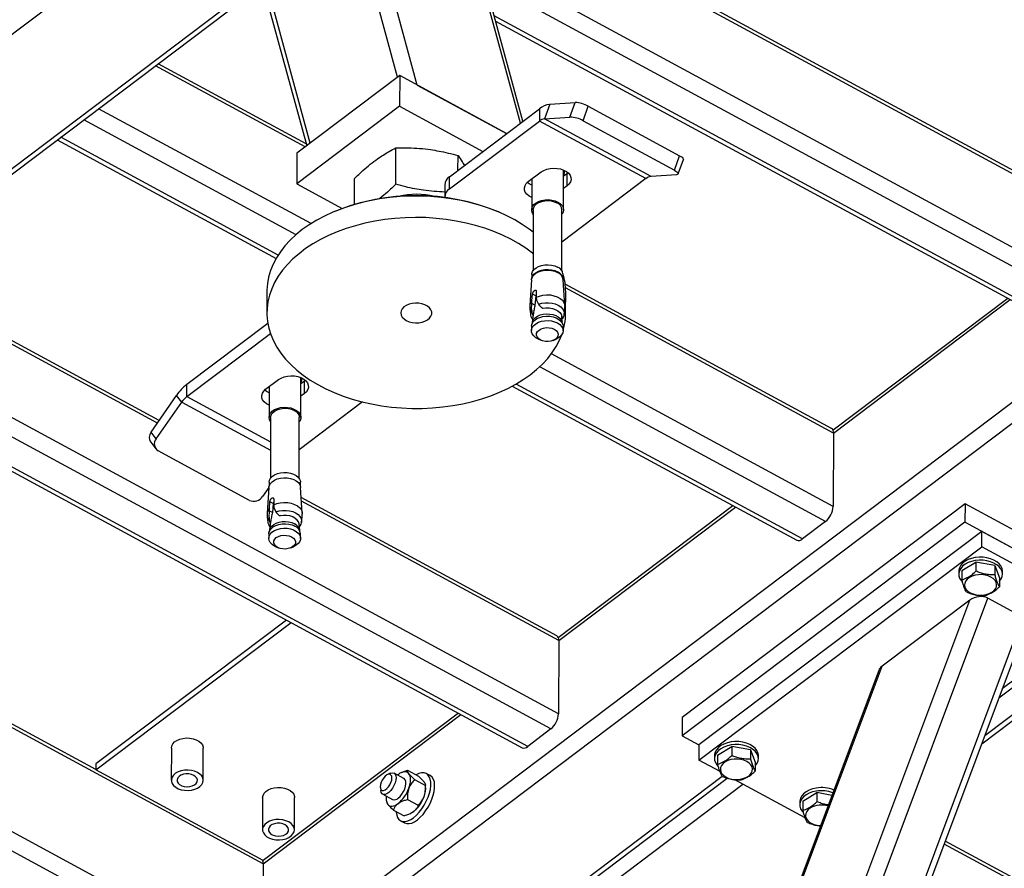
# Model space of a CAD drawing. Header units: millimetres. Extents: x 0 to 841, y 0 to 594.
# Tile 133 of 190: x 734 to 748, y 310 to 322. Entities that reach past the tile are written whole.
import ezdxf

# ---------------------------------------------------------------- set-up
doc = ezdxf.new("R2010")
doc.units = ezdxf.units.MM
doc.layers.add('TRAIT-FORT', color=4, linetype='Continuous', lineweight=25)

msp = doc.modelspace()

# ---------------------------------------------------------------- linework, layer by layer
at = {"layer": 'TRAIT-FORT', "color": 4, "linetype": 'Continuous', "lineweight": 25}
for p, q in [((740.913, 320.328), (738.578, 328.894)), ((740.949, 320.356), (738.615, 328.921)), ((739.434, 320.874), (737.475, 328.06)), ((739.152, 320.989), (737.267, 327.903)), ((735.963, 326.918), (737.848, 320.004)), ((737.898, 320.042), (736.013, 326.956)), ((737.219, 308.206), (758.788, 324.499)), ((737.995, 308.49), (759.02, 324.373)), ((722.821, 313.449), (736.764, 323.982)), ((749.346, 318.857), (740.863, 323.453)), ((749.317, 318.925), (740.895, 323.488)), ((749.343, 317.803), (740.311, 322.696)), ((723.256, 311.852), (737.199, 322.385)), ((749.232, 317.588), (740.4, 322.373)), ((723.275, 311.783), (737.218, 322.316)), ((748.9, 317.337), (740.537, 321.868)), ((740.557, 321.794), (748.819, 317.318)), ((747.532, 311.421), (761.141, 321.702)), ((747.575, 311.538), (761.082, 321.74)), ((737.825, 319.987), (735.676, 321.151)), ((737.841, 320.03), (735.716, 321.181)), ((739.181, 321.011), (737.706, 319.897)), ((739.181, 321.011), (739.179, 320.572)), ((740.715, 320.179), (739.181, 321.011)), ((739.434, 320.874), (740.715, 320.179)), ((739.179, 320.572), (737.704, 319.457)), ((739.179, 320.572), (740.376, 319.923)), ((741.333, 320.599), (741.259, 320.392)), ((741.333, 320.599), (741.698, 320.624)), ((741.624, 320.416), (741.698, 320.624)), ((741.812, 320.362), (741.887, 320.57)), ((741.887, 320.57), (743.196, 319.861)), ((737.909, 318.886), (734.862, 320.536)), ((739.895, 319.56), (741.186, 320.535)), ((741.186, 320.535), (741.186, 320.359)), ((741.259, 320.392), (741.624, 320.416)), ((737.694, 318.727), (734.65, 320.376)), ((739.895, 319.384), (741.186, 320.359)), ((742.713, 319.532), (741.186, 320.359)), ((742.787, 319.564), (741.259, 320.392)), ((741.812, 320.362), (743.122, 319.653)), ((737.438, 318.435), (734.318, 320.125)), ((734.269, 320.089), (737.409, 318.388)), ((739.125, 319.452), (739.127, 319.973)), ((737.706, 319.897), (737.704, 319.457)), ((740.017, 319.652), (740.018, 319.862)), ((743.122, 319.653), (743.196, 319.861)), ((743.177, 319.6), (743.251, 319.808)), ((739.895, 319.384), (739.895, 319.56)), ((741.026, 319.489), (741.211, 319.628)), ((741.532, 319.084), (741.533, 319.656)), ((741.533, 319.647), (741.537, 319.654)), ((741.582, 319.603), (741.533, 319.566)), ((741.597, 319.615), (741.582, 319.603)), ((741.582, 319.427), (741.582, 319.603)), ((743.151, 319.588), (742.787, 319.564)), ((737.704, 319.457), (738.357, 319.104)), ((738.532, 319.162), (738.533, 319.535)), ((739.828, 319.443), (739.827, 319.267)), ((741.076, 319.526), (741.075, 319.085)), ((742.713, 319.532), (741.508, 318.621)), ((741.582, 319.427), (741.533, 319.39)), ((738.249, 319.061), (738.234, 319.055)), ((740.612, 319.048), (740.597, 319.055)), ((741.097, 319.085), (741.095, 318.211)), ((741.507, 318.21), (741.509, 319.084)), ((735.704, 316.024), (731.735, 318.174)), ((735.73, 316.061), (731.774, 318.204)), ((741.076, 318.154), (741.076, 318.099)), ((741.516, 318.192), (741.507, 318.22)), ((741.525, 318.098), (741.525, 318.153)), ((741.073, 318.081), (741.047, 317.71)), ((741.552, 317.709), (741.528, 318.08)), ((745.376, 315.947), (741.556, 318.017)), ((737.277, 317.917), (737.276, 317.61)), ((741.079, 317.782), (741.087, 317.875)), ((741.136, 317.849), (741.087, 317.875)), ((741.141, 317.916), (741.141, 317.829)), ((745.405, 315.88), (741.561, 317.963)), ((741.562, 317.599), (741.563, 317.906)), ((741.074, 317.654), (741.079, 317.741)), ((741.079, 317.741), (741.079, 317.782)), ((741.122, 317.718), (741.079, 317.741)), ((741.136, 317.849), (741.122, 317.718)), ((741.141, 317.829), (741.145, 317.79)), ((741.145, 317.79), (741.173, 317.729)), ((747.905, 317.814), (745.398, 315.92)), ((745.405, 315.88), (747.939, 317.795)), ((741.094, 317.566), (741.087, 317.585)), ((741.087, 317.585), (741.096, 317.58)), ((741.096, 317.58), (741.094, 317.566)), ((741.216, 317.682), (741.234, 317.672)), ((741.23, 317.674), (741.233, 317.673)), ((741.234, 317.672), (741.232, 317.673)), ((741.461, 311.849), (730.921, 317.559)), ((736.127, 316.58), (737.289, 317.458)), ((741.085, 317.477), (741.075, 317.438)), ((741.092, 317.554), (741.083, 317.469)), ((741.094, 317.566), (741.092, 317.554)), ((741.514, 317.468), (741.506, 317.553)), ((741.509, 317.523), (741.511, 317.522)), ((741.523, 317.437), (741.512, 317.475)), ((741.35, 311.633), (730.708, 317.399)), ((736.127, 316.404), (737.327, 317.311)), ((741.072, 317.413), (741.071, 317.35)), ((741.526, 317.349), (741.526, 317.412)), ((741.018, 311.383), (730.376, 317.148)), ((741.172, 317.229), (741.212, 317.212)), ((741.385, 317.211), (741.424, 317.228)), ((730.328, 317.111), (740.937, 311.364)), ((745.402, 314.826), (741.358, 317.017)), ((745.291, 314.61), (741.192, 316.831)), ((737.258, 316.509), (737.443, 316.648)), ((737.764, 316.104), (737.765, 316.676)), ((737.765, 316.666), (737.769, 316.674)), ((737.814, 316.623), (737.765, 316.586)), ((737.829, 316.635), (737.814, 316.623)), ((737.814, 316.447), (737.814, 316.623)), ((744.959, 314.36), (740.854, 316.584)), ((736.127, 316.404), (736.127, 316.58)), ((737.308, 316.546), (737.307, 316.105)), ((737.814, 316.447), (737.765, 316.41)), ((740.796, 316.552), (744.878, 314.341)), ((735.614, 315.895), (735.98, 316.421)), ((735.687, 315.798), (736.053, 316.325)), ((736.053, 316.325), (735.98, 316.421)), ((736.053, 316.325), (737.328, 315.634)), ((736.127, 316.404), (737.328, 315.753)), ((738.648, 316.327), (737.74, 315.641)), ((737.329, 316.105), (737.327, 315.231)), ((737.739, 315.23), (737.741, 316.104)), ((735.687, 315.798), (735.614, 315.895)), ((745.405, 315.88), (745.402, 314.826)), ((735.609, 315.749), (735.683, 315.653)), ((737.026, 314.914), (735.717, 315.624)), ((737.308, 315.174), (737.308, 315.119)), ((737.757, 315.118), (737.757, 315.173)), ((737.305, 315.1), (737.215, 314.971)), ((737.305, 315.101), (737.279, 314.73)), ((737.784, 314.729), (737.76, 315.1)), ((737.223, 309.699), (727.494, 314.97)), ((734.822, 311.052), (727.534, 315)), ((737.311, 314.802), (737.319, 314.895)), ((737.368, 314.869), (737.319, 314.895)), ((737.373, 314.936), (737.373, 314.849)), ((741.435, 312.97), (737.769, 314.956)), ((741.464, 312.903), (737.773, 314.903)), ((737.306, 314.674), (737.311, 314.761)), ((737.311, 314.761), (737.311, 314.802)), ((737.354, 314.738), (737.311, 314.761)), ((737.368, 314.869), (737.354, 314.738)), ((737.373, 314.849), (737.377, 314.81)), ((737.377, 314.81), (737.405, 314.749)), ((743.963, 314.836), (741.457, 312.943)), ((741.464, 312.903), (743.998, 314.818)), ((747.292, 314.862), (743.235, 311.798)), ((747.292, 314.862), (747.291, 314.599)), ((748.296, 314.319), (747.292, 314.862)), ((737.319, 314.605), (737.328, 314.6)), ((737.326, 314.585), (737.319, 314.605)), ((737.448, 314.702), (737.466, 314.692)), ((737.461, 314.694), (737.465, 314.693)), ((737.466, 314.692), (737.464, 314.693)), ((745.291, 314.61), (744.959, 314.36)), ((737.317, 314.496), (737.307, 314.458)), ((737.324, 314.574), (737.315, 314.489)), ((737.324, 314.574), (737.326, 314.585)), ((737.328, 314.6), (737.326, 314.585)), ((737.746, 314.488), (737.738, 314.573)), ((737.741, 314.543), (737.743, 314.542)), ((737.755, 314.456), (737.744, 314.495)), ((747.291, 314.599), (743.235, 311.535)), ((747.531, 314.469), (743.475, 311.404)), ((748.295, 314.055), (747.291, 314.599)), ((747.531, 314.249), (747.531, 314.469)), ((749.277, 313.523), (747.531, 314.469)), ((737.304, 314.433), (737.303, 314.37)), ((737.758, 314.369), (737.758, 314.432)), ((737.404, 314.249), (737.444, 314.232)), ((737.617, 314.231), (737.656, 314.248)), ((743.474, 311.185), (747.531, 314.249)), ((749.277, 313.303), (747.531, 314.249)), ((737.219, 308.206), (726.341, 314.099)), ((737.108, 307.99), (726.195, 313.903)), ((747.202, 313.899), (747.202, 313.855)), ((747.247, 313.905), (747.246, 313.773)), ((747.247, 313.905), (747.449, 314.029)), ((747.449, 314.029), (747.449, 313.897)), ((747.718, 313.978), (747.449, 314.029)), ((747.718, 313.978), (747.718, 313.847)), ((747.718, 313.978), (747.785, 313.804)), ((747.83, 313.854), (747.83, 313.897)), ((747.785, 313.804), (747.785, 313.672)), ((741.905, 298.924), (747.36, 313.483)), ((742.081, 298.723), (747.621, 313.51)), ((747.36, 313.483), (746.102, 312.533)), ((748.123, 313.238), (747.621, 313.51)), ((737.555, 313.196), (734.822, 311.132)), ((742.583, 298.451), (748.123, 313.238)), ((734.822, 311.044), (737.622, 313.159)), ((742.674, 298.454), (748.172, 313.129)), ((747.778, 312.079), (748.92, 312.941)), ((741.464, 312.903), (741.461, 311.849)), ((748.727, 312.888), (747.826, 312.207)), ((741.476, 300.185), (746.102, 312.533)), ((746.054, 312.473), (741.472, 300.242)), ((740.023, 311.859), (737.223, 309.743)), ((737.223, 309.699), (740.057, 311.84)), ((743.235, 311.798), (743.235, 311.535)), ((741.35, 311.633), (741.018, 311.383)), ((743.235, 311.535), (743.475, 311.404)), ((735.905, 311.358), (735.904, 310.897)), ((736.361, 310.896), (736.362, 311.357)), ((743.475, 311.404), (743.474, 311.185)), ((743.743, 311.258), (743.946, 311.382)), ((743.946, 311.382), (743.945, 311.25)), ((744.215, 311.332), (743.946, 311.382)), ((743.698, 311.253), (743.698, 311.209)), ((743.743, 311.258), (743.743, 311.127)), ((744.215, 311.332), (744.215, 311.2)), ((744.215, 311.332), (744.282, 311.158)), ((744.327, 311.207), (744.327, 311.251)), ((734.822, 311.132), (734.822, 311.044)), ((743.778, 311.02), (743.474, 311.185)), ((744.282, 311.158), (744.282, 311.026)), ((737.223, 309.743), (734.822, 311.044)), ((739.043, 310.996), (739.004, 310.977)), ((739.242, 310.923), (739.1, 310.999)), ((739.162, 310.981), (739.151, 310.972)), ((739.206, 311.007), (739.2, 311.004)), ((739.295, 311.04), (739.449, 310.956)), ((739.479, 307.686), (743.808, 310.956)), ((739.617, 310.963), (739.563, 310.993)), ((738.904, 310.791), (738.909, 310.748)), ((739.395, 310.907), (739.549, 310.823)), ((739.501, 307.619), (743.879, 310.927)), ((739.552, 310.813), (739.55, 310.835)), ((739.741, 307.544), (744.106, 310.842)), ((745, 310.358), (743.991, 310.905)), ((737.215, 310.649), (737.213, 310.187)), ((738.937, 310.698), (739.079, 310.621)), ((744.966, 310.596), (745.168, 310.72)), ((745.168, 310.72), (745.168, 310.588)), ((745.383, 310.68), (745.168, 310.72)), ((737.671, 310.186), (737.672, 310.648)), ((738.987, 310.612), (738.99, 310.59)), ((739.293, 310.621), (739.447, 310.538)), ((744.921, 310.59), (744.921, 310.547)), ((744.966, 310.596), (744.965, 310.464)), ((739.091, 310.469), (739.245, 310.386)), ((739.334, 310.418), (739.34, 310.421)), ((739.195, 310.314), (739.25, 310.285)), ((757.888, 304.076), (746.992, 309.98)), ((757.859, 304.143), (747.008, 310.022)), ((737.222, 309.744), (737.216, 309.739)), ((737.223, 309.699), (737.219, 308.206))]:
    msp.add_line(p, q, dxfattribs=at)
at = {"layer": 'TRAIT-FORT', "color": 4, "linetype": 'Continuous', "lineweight": 25, "flags": 128}
for points in [[(743.196, 319.861), (743.216, 319.849), (743.232, 319.838), (743.243, 319.827), (743.25, 319.818), (743.251, 319.809), (743.251, 319.808)], [(741.211, 319.628), (741.247, 319.651), (741.291, 319.668), (741.338, 319.679), (741.389, 319.683), (741.439, 319.68), (741.488, 319.671), (741.533, 319.656), (741.572, 319.635), (741.603, 319.609), (741.625, 319.58), (741.637, 319.548), (741.639, 319.516), (741.63, 319.484), (741.61, 319.454), (741.582, 319.427)], [(743.122, 319.653), (743.142, 319.641), (743.158, 319.63), (743.169, 319.619), (743.176, 319.61), (743.177, 319.601), (743.174, 319.595), (743.165, 319.591), (743.151, 319.588)], [(741.075, 319.26), (741.037, 319.281), (741.006, 319.307), (740.983, 319.336), (740.971, 319.368), (740.97, 319.4), (740.979, 319.432), (740.998, 319.462), (741.026, 319.489)], [(741.076, 319.436), (741.037, 319.457), (741.012, 319.477)], [(741.097, 318.763), (741.041, 318.806), (740.94, 318.875), (740.832, 318.94), (740.718, 319), (740.597, 319.055), (740.471, 319.104), (740.339, 319.148), (740.204, 319.186), (740.064, 319.218), (739.922, 319.243), (739.777, 319.262), (739.63, 319.275), (739.482, 319.281), (739.335, 319.281), (739.187, 319.274), (739.041, 319.261), (738.896, 319.241), (738.754, 319.215), (738.615, 319.183), (738.48, 319.145), (738.349, 319.1), (738.224, 319.051), (738.104, 318.995), (737.99, 318.935), (737.884, 318.869), (737.784, 318.8), (737.693, 318.725), (737.609, 318.647), (737.535, 318.566), (737.469, 318.481), (737.412, 318.394), (737.365, 318.304), (737.328, 318.213), (737.301, 318.12), (737.284, 318.026), (737.277, 317.931), (737.277, 317.917)], [(741.097, 319.021), (741.087, 319.038), (741.076, 319.069), (741.076, 319.1), (741.086, 319.131), (741.107, 319.16), (741.137, 319.185), (741.174, 319.206), (741.218, 319.22), (741.266, 319.229), (741.315, 319.231), (741.364, 319.225), (741.41, 319.214), (741.451, 319.196)], [(741.097, 319.085), (741.098, 319.089), (741.104, 319.118), (741.12, 319.145), (741.146, 319.17), (741.179, 319.19), (741.219, 319.205), (741.263, 319.214), (741.309, 319.216), (741.355, 319.212), (741.398, 319.201), (741.436, 319.185)], [(741.451, 319.196), (741.485, 319.173), (741.51, 319.146), (741.526, 319.116), (741.532, 319.085), (741.527, 319.053), (741.511, 319.023), (741.509, 319.02)], [(739.992, 318.924), (739.849, 318.946), (739.703, 318.962), (739.556, 318.972), (739.408, 318.975), (739.26, 318.971), (739.113, 318.961), (738.967, 318.944), (738.824, 318.922), (738.683, 318.892), (738.546, 318.857), (738.413, 318.816), (738.285, 318.769), (738.162, 318.716), (738.046, 318.658), (737.935, 318.595), (737.832, 318.528), (737.737, 318.455), (737.649, 318.379), (737.57, 318.3), (737.5, 318.216), (737.439, 318.13), (737.387, 318.042), (737.345, 317.951), (737.313, 317.859), (737.291, 317.765), (737.279, 317.671), (737.277, 317.577), (737.285, 317.482), (737.304, 317.388), (737.333, 317.295), (737.371, 317.204), (737.42, 317.115), (737.478, 317.027), (737.545, 316.943), (737.621, 316.862), (737.706, 316.784), (737.798, 316.71), (737.899, 316.641), (738.007, 316.576), (738.121, 316.516), (738.242, 316.461), (738.368, 316.412), (738.5, 316.368), (738.636, 316.33), (738.775, 316.298), (738.918, 316.273), (739.062, 316.254), (739.209, 316.241), (739.357, 316.235), (739.505, 316.235), (739.652, 316.242), (739.799, 316.255), (739.943, 316.275), (740.085, 316.301), (740.224, 316.333), (740.359, 316.371), (740.49, 316.416), (740.615, 316.465), (740.735, 316.521), (740.849, 316.581), (740.955, 316.647), (741.055, 316.716), (741.146, 316.791), (741.23, 316.869), (741.305, 316.95), (741.37, 317.035), (741.427, 317.122), (741.474, 317.212), (741.506, 317.29)], [(741.096, 318.455), (741.087, 318.462), (740.991, 318.533), (740.886, 318.601), (740.775, 318.663), (740.657, 318.721), (740.534, 318.773), (740.405, 318.819), (740.271, 318.86), (740.134, 318.895), (739.992, 318.924)], [(741.076, 318.154), (741.078, 318.169), (741.088, 318.199), (741.108, 318.227), (741.137, 318.252), (741.174, 318.272), (741.217, 318.286), (741.264, 318.295), (741.312, 318.296), (741.36, 318.291), (741.405, 318.28), (741.445, 318.263)], [(741.073, 318.081), (741.074, 318.09), (741.085, 318.121), (741.105, 318.149), (741.135, 318.174), (741.172, 318.195), (741.216, 318.209), (741.263, 318.218), (741.312, 318.219), (741.361, 318.214), (741.406, 318.203), (741.447, 318.185)], [(741.079, 318.107), (741.088, 318.131), (741.108, 318.159), (741.137, 318.184), (741.174, 318.204), (741.217, 318.218), (741.264, 318.227), (741.312, 318.228), (741.36, 318.223), (741.405, 318.212), (741.445, 318.194)], [(741.141, 317.829), (741.186, 317.847), (741.236, 317.859), (741.289, 317.864), (741.343, 317.862), (741.394, 317.852), (741.441, 317.836), (741.482, 317.814), (741.515, 317.787), (741.538, 317.756), (741.55, 317.723), (741.552, 317.698)], [(739.276, 317.496), (739.316, 317.479), (739.36, 317.467), (739.408, 317.462), (739.456, 317.464), (739.502, 317.472), (739.544, 317.487), (739.581, 317.507), (739.61, 317.531), (739.63, 317.559), (739.64, 317.589), (739.64, 317.62), (739.63, 317.65), (739.609, 317.678), (739.58, 317.702), (739.543, 317.722), (739.501, 317.736), (739.455, 317.744), (739.407, 317.746), (739.359, 317.741), (739.315, 317.73), (739.275, 317.712), (739.242, 317.69), (739.217, 317.664), (739.202, 317.635), (739.197, 317.604), (739.202, 317.574), (739.218, 317.545), (739.243, 317.518), (739.276, 317.496)], [(741.173, 317.729), (741.219, 317.743), (741.268, 317.75), (741.318, 317.751), (741.368, 317.745), (741.414, 317.733), (741.456, 317.715), (741.491, 317.692), (741.517, 317.664), (741.535, 317.634), (741.542, 317.602), (741.54, 317.576)], [(741.085, 317.477), (741.087, 317.482), (741.102, 317.511), (741.126, 317.536), (741.158, 317.558), (741.197, 317.575), (741.24, 317.586), (741.287, 317.591), (741.333, 317.589), (741.378, 317.581), (741.42, 317.567), (741.456, 317.548), (741.484, 317.524), (741.504, 317.497), (741.512, 317.475)], [(741.234, 317.672), (741.28, 317.678), (741.327, 317.677), (741.373, 317.67), (741.414, 317.656), (741.45, 317.636), (741.478, 317.612), (741.497, 317.585), (741.506, 317.555), (741.506, 317.553)], [(741.072, 317.413), (741.077, 317.444), (741.092, 317.474), (741.118, 317.5), (741.151, 317.523), (741.192, 317.541), (741.237, 317.553), (741.286, 317.558), (741.335, 317.556), (741.382, 317.548), (741.426, 317.533), (741.463, 317.512), (741.493, 317.487), (741.514, 317.459), (741.525, 317.428), (741.526, 317.412)], [(741.172, 317.229), (741.172, 317.229), (741.134, 317.249), (741.104, 317.274), (741.084, 317.303), (741.073, 317.334), (741.073, 317.365), (741.083, 317.396), (741.104, 317.424), (741.133, 317.449), (741.171, 317.47), (741.214, 317.484), (741.261, 317.493), (741.31, 317.494), (741.359, 317.489), (741.404, 317.478), (741.445, 317.46), (741.445, 317.46)], [(741.445, 317.46), (741.479, 317.437), (741.504, 317.41), (741.52, 317.381), (741.526, 317.349), (741.521, 317.318), (741.505, 317.288), (741.48, 317.261), (741.446, 317.239), (741.424, 317.228)], [(741.198, 317.218), (741.171, 317.238), (741.152, 317.261), (741.143, 317.286), (741.145, 317.312), (741.158, 317.337), (741.18, 317.359), (741.21, 317.376), (741.246, 317.388), (741.285, 317.394), (741.326, 317.392), (741.365, 317.384), (741.399, 317.37), (741.426, 317.351), (741.445, 317.328), (741.454, 317.302), (741.452, 317.277), (741.439, 317.252), (741.417, 317.23), (741.387, 317.212), (741.351, 317.201), (741.312, 317.195), (741.271, 317.196), (741.232, 317.204), (741.198, 317.218)], [(737.443, 316.648), (737.479, 316.67), (737.523, 316.688), (737.57, 316.698), (737.621, 316.703), (737.671, 316.7), (737.72, 316.691), (737.765, 316.676), (737.804, 316.655), (737.835, 316.629), (737.857, 316.6), (737.869, 316.568), (737.871, 316.536), (737.862, 316.504), (737.842, 316.474), (737.814, 316.447)], [(737.307, 316.28), (737.269, 316.301), (737.238, 316.327), (737.215, 316.356), (737.203, 316.388), (737.202, 316.42), (737.211, 316.452), (737.23, 316.482), (737.258, 316.509)], [(737.307, 316.456), (737.269, 316.477), (737.244, 316.497)], [(737.329, 316.041), (737.328, 316.043), (737.312, 316.073), (737.307, 316.104), (737.312, 316.136), (737.327, 316.166), (737.353, 316.193), (737.387, 316.216), (737.428, 316.234), (737.473, 316.245), (737.522, 316.25), (737.572, 316.249), (737.619, 316.24), (737.663, 316.225), (737.701, 316.205), (737.731, 316.18), (737.752, 316.151), (737.762, 316.12), (737.762, 316.089), (737.752, 316.058), (737.741, 316.04)], [(737.329, 316.105), (737.329, 316.109), (737.336, 316.138), (737.352, 316.165), (737.378, 316.19), (737.411, 316.21), (737.451, 316.225), (737.495, 316.234), (737.541, 316.236), (737.587, 316.232), (737.63, 316.221), (737.668, 316.205), (737.7, 316.183), (737.723, 316.158), (737.737, 316.13), (737.741, 316.104)], [(737.308, 315.174), (737.314, 315.204), (737.329, 315.233), (737.354, 315.26), (737.387, 315.282), (737.427, 315.3), (737.472, 315.311), (737.52, 315.316), (737.568, 315.315), (737.615, 315.306), (737.658, 315.292), (737.695, 315.272), (737.725, 315.247), (737.745, 315.219), (737.756, 315.189), (737.757, 315.173)], [(737.305, 315.101), (737.31, 315.125), (737.326, 315.155), (737.351, 315.182), (737.385, 315.205), (737.425, 315.223), (737.471, 315.234), (737.52, 315.239), (737.569, 315.238), (737.616, 315.229), (737.66, 315.214), (737.697, 315.194), (737.727, 315.169), (737.748, 315.141), (737.758, 315.11), (737.76, 315.1)], [(737.373, 314.849), (737.418, 314.867), (737.468, 314.879), (737.521, 314.884), (737.574, 314.882), (737.626, 314.872), (737.673, 314.856), (737.714, 314.834), (737.747, 314.807), (737.77, 314.776), (737.782, 314.743), (737.784, 314.718)], [(737.405, 314.749), (737.451, 314.763), (737.5, 314.77), (737.55, 314.771), (737.6, 314.765), (737.646, 314.753), (737.688, 314.735), (737.723, 314.711), (737.749, 314.684), (737.767, 314.654), (737.774, 314.622), (737.772, 314.596)], [(737.317, 314.496), (737.325, 314.517), (737.345, 314.544), (737.373, 314.568), (737.409, 314.587), (737.45, 314.601), (737.495, 314.609), (737.542, 314.611), (737.588, 314.606), (737.632, 314.595), (737.671, 314.578)], [(737.738, 314.573), (737.738, 314.575), (737.729, 314.605), (737.71, 314.632), (737.682, 314.656), (737.646, 314.676), (737.605, 314.69), (737.559, 314.697), (737.512, 314.698), (737.466, 314.692)], [(737.404, 314.249), (737.384, 314.258), (737.35, 314.281), (737.325, 314.308), (737.309, 314.338), (737.303, 314.369), (737.309, 314.4), (737.324, 314.43), (737.349, 314.457), (737.383, 314.48), (737.424, 314.498), (737.469, 314.509), (737.518, 314.514), (737.567, 314.513), (737.614, 314.504), (737.658, 314.489), (737.695, 314.469), (737.725, 314.444), (737.746, 314.416), (737.756, 314.385), (737.756, 314.354), (737.746, 314.323), (737.726, 314.294), (737.696, 314.269), (737.659, 314.249), (737.656, 314.248)], [(737.304, 314.433), (737.305, 314.448), (737.315, 314.479), (737.336, 314.507), (737.365, 314.532), (737.403, 314.553), (737.446, 314.567), (737.493, 314.576), (737.542, 314.578), (737.591, 314.572), (737.637, 314.561), (737.677, 314.543)], [(737.631, 314.39), (737.658, 314.371), (737.677, 314.348), (737.686, 314.322), (737.684, 314.296), (737.671, 314.272), (737.649, 314.25), (737.619, 314.232), (737.583, 314.221), (737.543, 314.215), (737.503, 314.216), (737.464, 314.224), (737.43, 314.238), (737.403, 314.258), (737.384, 314.281), (737.375, 314.306), (737.377, 314.332), (737.39, 314.357), (737.411, 314.379), (737.442, 314.396), (737.478, 314.408), (737.517, 314.414), (737.558, 314.412), (737.597, 314.404), (737.631, 314.39)], [(747.439, 314.093), (747.386, 314.081), (747.337, 314.064), (747.294, 314.041), (747.258, 314.013), (747.23, 313.982), (747.211, 313.948), (747.202, 313.912), (747.202, 313.899)], [(747.439, 314.049), (747.386, 314.037), (747.337, 314.02), (747.293, 313.997), (747.257, 313.969), (747.23, 313.938), (747.211, 313.904), (747.202, 313.868), (747.204, 313.832), (747.215, 313.797), (747.236, 313.763), (747.25, 313.748)], [(747.83, 313.897), (747.83, 313.903), (747.824, 313.938), (747.808, 313.973), (747.782, 314.005), (747.748, 314.034), (747.706, 314.058), (747.658, 314.077), (747.606, 314.091), (747.551, 314.098), (747.495, 314.099), (747.439, 314.093)], [(747.785, 313.75), (747.789, 313.755), (747.813, 313.788), (747.826, 313.823), (747.83, 313.859), (747.824, 313.894), (747.807, 313.929), (747.782, 313.961), (747.748, 313.99), (747.706, 314.014), (747.658, 314.033), (747.606, 314.047), (747.551, 314.054), (747.494, 314.055), (747.439, 314.049)], [(747.356, 313.807), (747.325, 313.784), (747.302, 313.757), (747.288, 313.727), (747.285, 313.696), (747.291, 313.666), (747.308, 313.637), (747.333, 313.61), (747.367, 313.588), (747.407, 313.571), (747.451, 313.559), (747.499, 313.553), (747.547, 313.554), (747.594, 313.562), (747.637, 313.575), (747.675, 313.594), (747.706, 313.617), (747.729, 313.645), (747.743, 313.674), (747.746, 313.705), (747.74, 313.736), (747.723, 313.765), (747.698, 313.791), (747.664, 313.813), (747.624, 313.83), (747.58, 313.842), (747.532, 313.848), (747.484, 313.847), (747.437, 313.84), (747.394, 313.826), (747.356, 313.807)], [(735.905, 311.358), (735.91, 311.389), (735.926, 311.419), (735.951, 311.446), (735.985, 311.469), (736.026, 311.487), (736.072, 311.498), (736.121, 311.504), (736.17, 311.502), (736.218, 311.493), (736.261, 311.479), (736.299, 311.458), (736.329, 311.433), (736.35, 311.404), (736.361, 311.373), (736.362, 311.357)], [(743.936, 311.447), (743.882, 311.435), (743.834, 311.417), (743.79, 311.394), (743.754, 311.367), (743.726, 311.335), (743.708, 311.301), (743.699, 311.266), (743.698, 311.253)], [(743.936, 311.403), (743.882, 311.391), (743.833, 311.373), (743.79, 311.35), (743.754, 311.323), (743.726, 311.291), (743.708, 311.257), (743.699, 311.222), (743.7, 311.186), (743.712, 311.15), (743.733, 311.117), (743.747, 311.101)], [(744.327, 311.251), (744.327, 311.256), (744.321, 311.292), (744.304, 311.326), (744.279, 311.359), (744.245, 311.387), (744.203, 311.412), (744.155, 311.431), (744.103, 311.444), (744.048, 311.452), (743.991, 311.452), (743.936, 311.447)], [(744.282, 311.104), (744.286, 311.109), (744.309, 311.141), (744.323, 311.176), (744.327, 311.212), (744.32, 311.248), (744.304, 311.283), (744.279, 311.315), (744.244, 311.343), (744.203, 311.368), (744.155, 311.387), (744.103, 311.4), (744.048, 311.408), (743.991, 311.408), (743.936, 311.403)], [(743.853, 311.161), (743.821, 311.137), (743.799, 311.11), (743.785, 311.081), (743.782, 311.05), (743.788, 311.019), (743.805, 310.99), (743.83, 310.964), (743.863, 310.942), (743.903, 310.924), (743.948, 310.913), (743.995, 310.907), (744.044, 310.908), (744.09, 310.915), (744.134, 310.929), (744.172, 310.947), (744.203, 310.971), (744.226, 310.998), (744.239, 311.028), (744.243, 311.059), (744.236, 311.089), (744.22, 311.118), (744.195, 311.144), (744.161, 311.167), (744.121, 311.184), (744.077, 311.196), (744.029, 311.201), (743.981, 311.2), (743.934, 311.193), (743.891, 311.18), (743.853, 311.161)], [(736.28, 311.008), (736.239, 311.026), (736.193, 311.037), (736.144, 311.042), (736.095, 311.041), (736.047, 311.032), (736.004, 311.017), (735.966, 310.997), (735.936, 310.972), (735.916, 310.943), (735.905, 310.912), (735.905, 310.881), (735.916, 310.85), (735.937, 310.821), (735.967, 310.796), (736.005, 310.775), (736.048, 310.761), (736.096, 310.752), (736.145, 310.75), (736.194, 310.756), (736.24, 310.767), (736.281, 310.785), (736.315, 310.808), (736.34, 310.835), (736.356, 310.865), (736.361, 310.896), (736.356, 310.928), (736.34, 310.958), (736.314, 310.985), (736.28, 311.008)], [(736.227, 310.967), (736.193, 310.981), (736.155, 310.988), (736.115, 310.989), (736.077, 310.983), (736.043, 310.97), (736.015, 310.952), (735.996, 310.929), (735.987, 310.905), (735.989, 310.879), (736.002, 310.855), (736.024, 310.834), (736.054, 310.818), (736.091, 310.807), (736.13, 310.803), (736.169, 310.806), (736.206, 310.816), (736.237, 310.831), (736.261, 310.852), (736.275, 310.875), (736.278, 310.901), (736.271, 310.926), (736.253, 310.948), (736.227, 310.967)], [(739.069, 310.929), (739.066, 310.954), (739.056, 310.972), (739.041, 310.982), (739.021, 310.982), (738.998, 310.973), (738.975, 310.956), (738.952, 310.931), (738.932, 310.9), (738.917, 310.867), (738.907, 310.834), (738.903, 310.804), (738.906, 310.779), (738.916, 310.76), (738.931, 310.751), (738.951, 310.75), (738.974, 310.76), (738.997, 310.777), (739.02, 310.802), (739.04, 310.832), (739.056, 310.865), (739.066, 310.898), (739.069, 310.929)], [(739.129, 310.932), (739.126, 310.896), (739.115, 310.858), (739.099, 310.819), (739.078, 310.782), (739.052, 310.749), (739.025, 310.722), (738.997, 310.703), (738.971, 310.694), (738.948, 310.694), (738.929, 310.704), (738.916, 310.723), (738.909, 310.748)], [(739.043, 310.996), (739.054, 311), (739.079, 311.005), (739.1, 311), (739.116, 310.985), (739.126, 310.962), (739.129, 310.932)], [(739.313, 310.99), (739.3, 311.004), (739.285, 311.013), (739.268, 311.018), (739.249, 311.019), (739.229, 311.015), (739.207, 311.008), (739.185, 310.996), (739.162, 310.981)], [(739.312, 310.781), (739.322, 310.814), (739.33, 310.845), (739.334, 310.875), (739.336, 310.904), (739.334, 310.93), (739.33, 310.953), (739.323, 310.974), (739.313, 310.99)], [(739.627, 310.868), (739.62, 310.911), (739.606, 310.947), (739.586, 310.975), (739.561, 310.994), (739.53, 311.003), (739.496, 311.004), (739.458, 310.994), (739.418, 310.976), (739.416, 310.974)], [(737.215, 310.649), (737.22, 310.68), (737.236, 310.709), (737.261, 310.737), (737.295, 310.76), (737.336, 310.777), (737.381, 310.789), (737.43, 310.794), (737.48, 310.792), (737.527, 310.784), (737.571, 310.769), (737.609, 310.749), (737.639, 310.724), (737.66, 310.695), (737.67, 310.664), (737.672, 310.648)], [(739.13, 310.448), (739.131, 310.439), (739.138, 310.396), (739.152, 310.36), (739.171, 310.332), (739.197, 310.313), (739.227, 310.304), (739.262, 310.304), (739.3, 310.313), (739.34, 310.332), (739.381, 310.359), (739.422, 310.394), (739.461, 310.437), (739.499, 310.485), (739.533, 310.538), (739.563, 310.595), (739.588, 310.652), (739.608, 310.71), (739.621, 310.766), (739.627, 310.82), (739.627, 310.868), (739.627, 310.868)], [(739.16, 310.64), (739.188, 310.665), (739.213, 310.696), (739.236, 310.733), (739.254, 310.771), (739.266, 310.81), (739.271, 310.847), (739.269, 310.878), (739.261, 310.903), (739.246, 310.92), (739.242, 310.923)], [(739.25, 310.285), (739.252, 310.284), (739.282, 310.274), (739.317, 310.274), (739.354, 310.283), (739.394, 310.302), (739.435, 310.329), (739.476, 310.365), (739.516, 310.407), (739.553, 310.456), (739.588, 310.509), (739.618, 310.565), (739.643, 310.623), (739.662, 310.681), (739.675, 310.737), (739.682, 310.79), (739.681, 310.839)], [(745.158, 310.785), (745.105, 310.773), (745.056, 310.755), (745.013, 310.732), (744.976, 310.704), (744.949, 310.673), (744.93, 310.639), (744.921, 310.603), (744.921, 310.59)], [(745.158, 310.741), (745.105, 310.729), (745.056, 310.711), (745.012, 310.688), (744.976, 310.66), (744.949, 310.629), (744.93, 310.595), (744.921, 310.56), (744.923, 310.524), (744.934, 310.488), (744.955, 310.455), (744.969, 310.439)], [(739.008, 310.553), (739.021, 310.54), (739.036, 310.531), (739.053, 310.526), (739.072, 310.525), (739.093, 310.528), (739.114, 310.536), (739.137, 310.547), (739.16, 310.563)], [(739.378, 310.445), (739.355, 310.429), (739.34, 310.421)], [(745.075, 310.499), (745.044, 310.475), (745.021, 310.448), (745.007, 310.418), (745.004, 310.388), (745.01, 310.357), (745.027, 310.328), (745.052, 310.302), (745.086, 310.279), (745.126, 310.262), (745.17, 310.25), (745.218, 310.245), (745.22, 310.245)], [(737.59, 310.298), (737.549, 310.316), (737.503, 310.328), (737.454, 310.333), (737.404, 310.331), (737.357, 310.323), (737.313, 310.308), (737.276, 310.287), (737.246, 310.262), (737.225, 310.233), (737.215, 310.203), (737.215, 310.171), (737.226, 310.14), (737.246, 310.111), (737.276, 310.086), (737.314, 310.066), (737.358, 310.051), (737.406, 310.043), (737.455, 310.041), (737.504, 310.046), (737.55, 310.058), (737.59, 310.075), (737.624, 310.098), (737.65, 310.126), (737.665, 310.155), (737.671, 310.187), (737.665, 310.218), (737.649, 310.248), (737.624, 310.275), (737.59, 310.298)], [(737.536, 310.258), (737.503, 310.272), (737.465, 310.279), (737.425, 310.279), (737.386, 310.273), (737.352, 310.26), (737.325, 310.242), (737.306, 310.22), (737.297, 310.195), (737.299, 310.17), (737.311, 310.146), (737.334, 310.125), (737.364, 310.108), (737.4, 310.098), (737.439, 310.094), (737.479, 310.097), (737.515, 310.106), (737.547, 310.122), (737.57, 310.142), (737.584, 310.166), (737.588, 310.191), (737.58, 310.216), (737.563, 310.239), (737.536, 310.258)]]:
    msp.add_lwpolyline(points, dxfattribs=at)
at = {"layer": 'TRAIT-FORT', "color": 4, "linetype": 'Continuous', "lineweight": 25}
for centre, radius, start, end in [((741.371, 320.313), 0.288, 97.4002, 129.7696), ((741.68, 320.203), 0.422, 60.6517, 87.5828), ((741.606, 319.995), 0.422, 60.6517, 87.5828), ((741.278, 320.249), 0.144, 97.4002, 129.7696), ((739.977, 319.435), 0.149, 123.1684, 177.1102), ((741.444, 319.633), 0.104, 329.4823, 9.0517), ((742.806, 319.421), 0.144, 97.4002, 129.7696), ((739.415, 316.183), 3.106, 67.6486, 112.0505), ((739.421, 318.208), 1.099, 76.2543, 103.4448), ((739.975, 319.261), 0.148, 122.9896, 180.2919), ((741.389, 319.074), 0.121, 4.869, 66.9103), ((741.398, 318.145), 0.127, 3.543, 68.2363), ((741.388, 318.067), 0.14, 16.0074, 65.8265), ((741.393, 318.06), 0.136, 8.3913, 66.4659), ((740.665, 317.907), 0.898, 359.9409, 17.0635), ((741.164, 317.701), 0.117, 136.5575, 180.8705), ((741.161, 317.597), 0.104, 146.7951, 190.9104), ((740.674, 317.601), 0.888, 343.5807, 6.4575), ((737.676, 316.653), 0.104, 329.4823, 9.0523), ((736.558, 316.031), 0.698, 128.1054, 145.9672), ((736.342, 316.13), 0.349, 128.1054, 145.9672), ((735.712, 315.819), 0.124, 142.2218, 214.168), ((745.334, 315.89), 0.0712, 352.4354, 54.228), ((735.777, 315.724), 0.117, 140.35, 238.629), ((737.088, 315.052), 0.151, 245.8155, 327.2317), ((737.396, 314.721), 0.117, 136.5575, 180.8705), ((745.101, 314.845), 0.301, 309.0289, 356.4481), ((737.393, 314.617), 0.104, 146.7951, 190.9104), ((737.614, 314.454), 0.136, 17.7669, 65.6724), ((737.63, 314.424), 0.128, 3.543, 68.2363), ((744.905, 314.41), 0.0745, 249.0032, 317.2109), ((741.393, 312.912), 0.0712, 352.4354, 54.228), ((741.16, 311.867), 0.301, 309.0289, 356.4481), ((740.963, 311.433), 0.0745, 249.0032, 317.2109), ((739.535, 310.842), 0.147, 358.7514, 55.8108), ((739.226, 310.785), 0.328, 338.1213, 4.8839), ((745.234, 310.328), 0.463, 67.5616, 99.4796), ((739.16, 310.641), 0.175, 170.2097, 210.1181), ((738.851, 310.94), 0.488, 309.3016, 341.0016), ((739.069, 310.822), 0.488, 309.3016, 341.0016), ((745.234, 310.28), 0.467, 69.624, 99.4062), ((739.106, 310.691), 0.0747, 249.176, 316.8222), ((745.235, 310.211), 0.329, 74.0113, 119.0617), ((737.131, 309.705), 0.0918, 356.7003, 29.35)]:
    msp.add_arc(centre, radius, start, end, dxfattribs=at)
for centre, start_param, end_param in [((747.491, 313.412), 0.678107, 2.248903), ((746.233, 312.462), 2.248903, 2.783371)]:
    msp.add_ellipse(centre, major_axis=(0.183, 0.032), ratio=0.637211, start_param=start_param, end_param=end_param, dxfattribs=at)
for points, knots in [([(738.533, 319.535), (738.573, 319.573), (738.648, 319.645), (738.758, 319.738), (738.856, 319.812), (738.947, 319.873), (739.035, 319.926), (739.095, 319.957), (739.127, 319.973)], [0, 0, 0, 0, 0.202068, 0.3827, 0.555315, 0.692992, 0.838894, 1, 1, 1, 1]), ([(739.127, 319.973), (739.186, 319.974), (739.299, 319.976), (739.465, 319.968), (739.612, 319.951), (739.748, 319.928), (739.88, 319.9), (739.97, 319.875), (740.018, 319.862)], [0, 0, 0, 0, 0.202068, 0.3827, 0.555315, 0.692992, 0.838894, 1, 1, 1, 1]), ([(740.018, 319.862), (740.038, 319.834), (740.068, 319.792), (740.099, 319.74), (740.11, 319.722)], [0, 0, 0, 0, 0.648033, 1, 1, 1, 1]), ([(739.125, 319.452), (739.086, 319.414), (739.011, 319.343), (738.932, 319.274), (738.893, 319.245), (738.891, 319.243)], [0, 0, 0, 0, 0.510195, 0.9662649, 1, 1, 1, 1]), ([(739.828, 319.34), (739.777, 319.342), (739.675, 319.346), (739.532, 319.363), (739.395, 319.386), (739.263, 319.414), (739.173, 319.439), (739.125, 319.452)], [0, 0, 0, 0, 0.215502, 0.43487, 0.609837, 0.795258, 1, 1, 1, 1]), ([(741.087, 317.875), (741.088, 317.879), (741.089, 317.887), (741.094, 317.9), (741.101, 317.913), (741.108, 317.921), (741.115, 317.927), (741.122, 317.931), (741.131, 317.932), (741.138, 317.928), (741.141, 317.922), (741.141, 317.917), (741.141, 317.916)], [0, 0, 0, 0, 0.112459, 0.224891, 0.338077, 0.451935, 0.500009, 0.61321, 0.72639, 0.840088, 0.953755, 1, 1, 1, 1]), ([(741.141, 317.869), (741.141, 317.868), (741.139, 317.863), (741.137, 317.856), (741.136, 317.851), (741.136, 317.849)], [0, 0, 0, 0, 0.109116, 0.739645, 1, 1, 1, 1]), ([(741.122, 317.718), (741.117, 317.696), (741.109, 317.652), (741.1, 317.604), (741.096, 317.58)], [0, 0, 0, 0, 0.496599, 1, 1, 1, 1]), ([(741.173, 317.729), (741.18, 317.72), (741.192, 317.704), (741.209, 317.689), (741.216, 317.682)], [0, 0, 0, 0, 0.5931439, 1, 1, 1, 1]), ([(741.048, 317.699), (741.048, 317.683), (741.049, 317.643), (741.055, 317.604), (741.059, 317.582)], [0, 0, 0, 0, 0.4258, 1, 1, 1, 1]), ([(741.059, 317.577), (741.059, 317.576), (741.061, 317.56), (741.07, 317.537), (741.083, 317.519), (741.088, 317.511)], [0, 0, 0, 0, 0.073602, 0.641263, 1, 1, 1, 1]), ([(741.074, 317.654), (741.074, 317.64), (741.076, 317.616), (741.084, 317.594), (741.087, 317.585)], [0, 0, 0, 0, 0.593144, 1, 1, 1, 1]), ([(741.523, 317.53), (741.524, 317.532), (741.532, 317.545), (741.538, 317.561), (741.539, 317.574), (741.539, 317.575)], [0, 0, 0, 0, 0.171788, 0.920779, 1, 1, 1, 1]), ([(741.54, 317.581), (741.543, 317.598), (741.549, 317.637), (741.551, 317.676), (741.551, 317.698)], [0, 0, 0, 0, 0.451823, 1, 1, 1, 1]), ([(741.522, 317.53), (741.521, 317.529), (741.52, 317.524), (741.515, 317.523), (741.511, 317.522)], [0, 0, 0, 0, 0.340108, 1, 1, 1, 1]), ([(737.319, 314.895), (737.32, 314.899), (737.321, 314.907), (737.326, 314.92), (737.333, 314.933), (737.34, 314.941), (737.347, 314.947), (737.354, 314.951), (737.363, 314.952), (737.37, 314.948), (737.373, 314.942), (737.373, 314.937), (737.373, 314.936)], [0, 0, 0, 0, 0.112459, 0.224891, 0.338077, 0.451935, 0.500009, 0.61321, 0.72639, 0.840088, 0.953755, 1, 1, 1, 1]), ([(737.373, 314.889), (737.373, 314.888), (737.371, 314.883), (737.369, 314.876), (737.368, 314.87), (737.368, 314.869)], [0, 0, 0, 0, 0.109116, 0.739645, 1, 1, 1, 1]), ([(737.405, 314.749), (737.412, 314.74), (737.424, 314.724), (737.441, 314.709), (737.448, 314.702)], [0, 0, 0, 0, 0.593144, 1, 1, 1, 1]), ([(737.28, 314.719), (737.28, 314.703), (737.281, 314.663), (737.287, 314.624), (737.291, 314.602)], [0, 0, 0, 0, 0.425804, 1, 1, 1, 1]), ([(737.306, 314.674), (737.306, 314.66), (737.307, 314.636), (737.316, 314.614), (737.319, 314.605)], [0, 0, 0, 0, 0.593144, 1, 1, 1, 1]), ([(737.354, 314.738), (737.349, 314.716), (737.341, 314.672), (737.332, 314.624), (737.328, 314.6)], [0, 0, 0, 0, 0.496599, 1, 1, 1, 1]), ([(737.772, 314.6), (737.775, 314.618), (737.781, 314.657), (737.782, 314.696), (737.783, 314.718)], [0, 0, 0, 0, 0.4518226, 1, 1, 1, 1]), ([(737.291, 314.597), (737.291, 314.595), (737.293, 314.58), (737.302, 314.557), (737.315, 314.539), (737.32, 314.531)], [0, 0, 0, 0, 0.073602, 0.641263, 1, 1, 1, 1]), ([(737.754, 314.55), (737.753, 314.549), (737.752, 314.543), (737.747, 314.543), (737.743, 314.542)], [0, 0, 0, 0, 0.340108, 1, 1, 1, 1]), ([(737.755, 314.55), (737.756, 314.552), (737.764, 314.565), (737.77, 314.581), (737.771, 314.594), (737.771, 314.595)], [0, 0, 0, 0, 0.171788, 0.920779, 1, 1, 1, 1]), ([(747.246, 313.773), (747.272, 313.782), (747.315, 313.797), (747.376, 313.836), (747.418, 313.869), (747.442, 313.891), (747.449, 313.897)], [0, 0, 0, 0, 0.385549, 0.637642, 0.896546, 1, 1, 1, 1]), ([(747.313, 313.599), (747.307, 313.609), (747.296, 313.63), (747.278, 313.672), (747.262, 313.72), (747.251, 313.755), (747.246, 313.773)], [0, 0, 0, 0, 0.264605, 0.534948, 0.765343, 1, 1, 1, 1]), ([(747.718, 313.847), (747.695, 313.846), (747.647, 313.845), (747.577, 313.855), (747.51, 313.872), (747.469, 313.889), (747.449, 313.897)], [0, 0, 0, 0, 0.264605, 0.534948, 0.765343, 1, 1, 1, 1]), ([(747.718, 313.847), (747.724, 313.827), (747.735, 313.786), (747.753, 313.737), (747.77, 313.699), (747.78, 313.681), (747.785, 313.672)], [0, 0, 0, 0, 0.264605, 0.534948, 0.765343, 1, 1, 1, 1]), ([(747.583, 313.548), (747.608, 313.558), (747.651, 313.573), (747.713, 313.611), (747.754, 313.644), (747.778, 313.666), (747.785, 313.672)], [0, 0, 0, 0, 0.385549, 0.637642, 0.896546, 1, 1, 1, 1]), ([(747.313, 313.599), (747.337, 313.59), (747.384, 313.571), (747.454, 313.554), (747.521, 313.547), (747.562, 313.548), (747.583, 313.548)], [0, 0, 0, 0, 0.264605, 0.534948, 0.765343, 1, 1, 1, 1]), ([(743.743, 311.127), (743.769, 311.136), (743.811, 311.151), (743.873, 311.19), (743.915, 311.223), (743.938, 311.244), (743.945, 311.25)], [0, 0, 0, 0, 0.385549, 0.637642, 0.896546, 1, 1, 1, 1]), ([(744.215, 311.2), (744.191, 311.2), (744.144, 311.199), (744.074, 311.208), (744.007, 311.226), (743.966, 311.242), (743.945, 311.25)], [0, 0, 0, 0, 0.264605, 0.534948, 0.765343, 1, 1, 1, 1]), ([(743.81, 310.952), (743.804, 310.963), (743.792, 310.984), (743.775, 311.025), (743.758, 311.074), (743.748, 311.109), (743.743, 311.127)], [0, 0, 0, 0, 0.264605, 0.534948, 0.765343, 1, 1, 1, 1]), ([(744.215, 311.2), (744.22, 311.18), (744.232, 311.14), (744.25, 311.091), (744.266, 311.053), (744.276, 311.035), (744.282, 311.026)], [0, 0, 0, 0, 0.264605, 0.534948, 0.765343, 1, 1, 1, 1]), ([(739.205, 311.007), (739.217, 311.012), (739.245, 311.025), (739.276, 311.034), (739.295, 311.04)], [0, 0, 0, 0, 0.416524, 1, 1, 1, 1]), ([(739.313, 310.99), (739.306, 311.001), (739.292, 311.022), (739.294, 311.034), (739.295, 311.04)], [0, 0, 0, 0, 0.504, 1, 1, 1, 1]), ([(739.395, 310.907), (739.381, 310.92), (739.351, 310.946), (739.325, 310.974), (739.315, 310.988), (739.313, 310.99)], [0, 0, 0, 0, 0.432385, 0.879554, 1, 1, 1, 1]), ([(739.449, 310.956), (739.463, 310.943), (739.493, 310.916), (739.518, 310.888), (739.529, 310.875), (739.531, 310.872)], [0, 0, 0, 0, 0.432385, 0.879554, 1, 1, 1, 1]), ([(743.81, 310.952), (743.833, 310.943), (743.881, 310.925), (743.951, 310.908), (744.018, 310.901), (744.059, 310.902), (744.079, 310.902)], [0, 0, 0, 0, 0.264605, 0.534948, 0.765343, 1, 1, 1, 1]), ([(744.079, 310.902), (744.105, 310.911), (744.148, 310.926), (744.209, 310.965), (744.251, 310.998), (744.275, 311.02), (744.282, 311.026)], [0, 0, 0, 0, 0.385549, 0.637642, 0.896546, 1, 1, 1, 1]), ([(739.395, 310.907), (739.38, 310.891), (739.351, 310.86), (739.325, 310.815), (739.314, 310.787), (739.312, 310.781)], [0, 0, 0, 0, 0.432385, 0.879554, 1, 1, 1, 1]), ([(739.53, 310.663), (739.537, 310.689), (739.551, 310.741), (739.55, 310.796), (739.549, 310.823)], [0, 0, 0, 0, 0.504, 1, 1, 1, 1]), ([(739.531, 310.872), (739.538, 310.861), (739.552, 310.84), (739.55, 310.829), (739.549, 310.823)], [0, 0, 0, 0, 0.504, 1, 1, 1, 1]), ([(739.312, 310.781), (739.305, 310.755), (739.291, 310.704), (739.292, 310.649), (739.293, 310.621)], [0, 0, 0, 0, 0.504, 1, 1, 1, 1]), ([(739.447, 310.538), (739.461, 310.553), (739.491, 310.585), (739.517, 310.629), (739.528, 310.657), (739.53, 310.663)], [0, 0, 0, 0, 0.4323851, 0.8795539, 1, 1, 1, 1]), ([(738.991, 310.59), (738.991, 310.589), (738.99, 310.582), (738.997, 310.569), (739.006, 310.556), (739.008, 310.553)], [0, 0, 0, 0, 0.174658, 0.824865, 1, 1, 1, 1]), ([(739.008, 310.553), (739.019, 310.54), (739.04, 310.515), (739.074, 310.485), (739.091, 310.469)], [0, 0, 0, 0, 0.504, 1, 1, 1, 1]), ([(739.091, 310.469), (739.094, 310.477), (739.102, 310.497), (739.121, 310.528), (739.144, 310.551), (739.158, 310.561), (739.16, 310.563)], [0, 0, 0, 0, 0.237039, 0.589019, 0.951631, 1, 1, 1, 1]), ([(739.16, 310.563), (739.171, 310.571), (739.195, 310.586), (739.24, 310.606), (739.275, 310.616), (739.293, 310.621)], [0, 0, 0, 0, 0.30999, 0.629546, 1, 1, 1, 1]), ([(739.447, 310.538), (739.442, 310.526), (739.432, 310.503), (739.409, 310.471), (739.388, 310.453), (739.378, 310.445)], [0, 0, 0, 0, 0.3704571, 0.6810182, 1, 1, 1, 1]), ([(744.965, 310.464), (744.991, 310.474), (745.033, 310.489), (745.095, 310.527), (745.137, 310.56), (745.161, 310.582), (745.168, 310.588)], [0, 0, 0, 0, 0.385549, 0.637642, 0.896546, 1, 1, 1, 1]), ([(745.331, 310.543), (745.318, 310.545), (745.285, 310.548), (745.229, 310.564), (745.188, 310.58), (745.168, 310.588)], [0, 0, 0, 0, 0.234219, 0.613601, 1, 1, 1, 1]), ([(739.378, 310.445), (739.376, 310.443), (739.362, 310.433), (739.331, 310.415), (739.286, 310.398), (739.256, 310.389), (739.245, 310.386)], [0, 0, 0, 0, 0.0483686, 0.3993299, 0.7629647, 1, 1, 1, 1]), ([(745.032, 310.29), (745.026, 310.301), (745.015, 310.321), (744.997, 310.363), (744.981, 310.412), (744.97, 310.447), (744.965, 310.464)], [0, 0, 0, 0, 0.264605, 0.534948, 0.765343, 1, 1, 1, 1]), ([(745.032, 310.29), (745.056, 310.281), (745.103, 310.263), (745.166, 310.247), (745.205, 310.243), (745.219, 310.242)], [0, 0, 0, 0, 0.383424, 0.775163, 1, 1, 1, 1])]:
    msp.add_open_spline(points, degree=3, knots=knots, dxfattribs=at)

doc.saveas('drawing.dxf')
